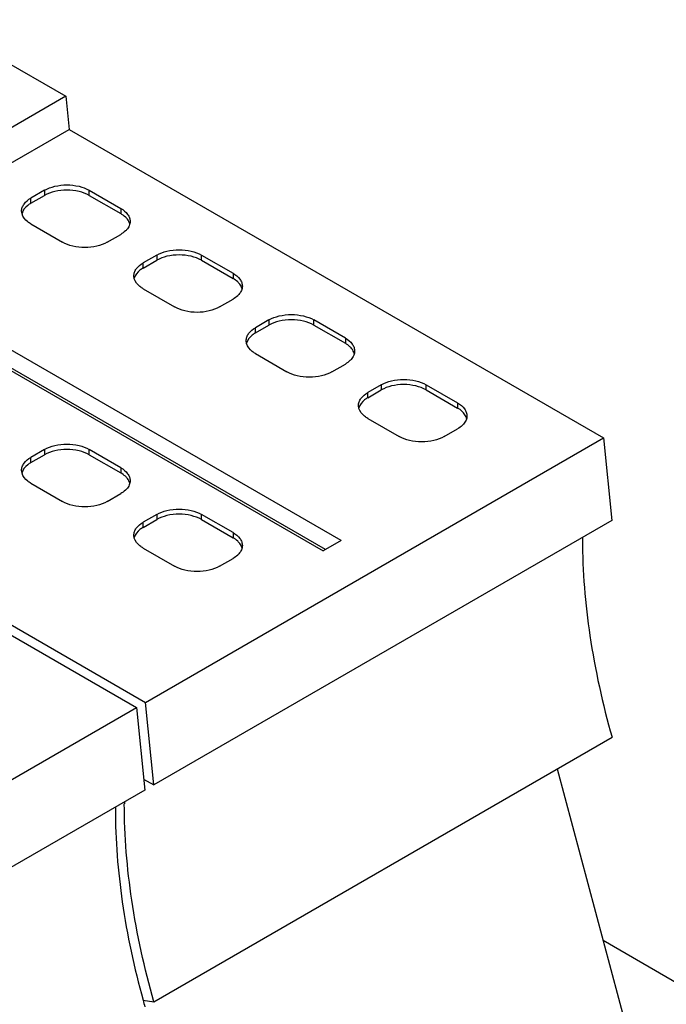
# Model space of a CAD drawing. Header units: inches. Extents: x 0 to 22, y 0 to 17.
# Tile 8 of 27: x 2.978 to 3.379, y 14.237 to 14.847. Entities that reach past the tile are written whole.
import ezdxf

# ---------------------------------------------------------------- set-up
doc = ezdxf.new("R2010")
doc.units = ezdxf.units.IN
doc.header["$LTSCALE"] = 1.21
doc.header["$MEASUREMENT"] = 0
doc.layers.get('0').update_dxf_attribs({"linetype": 'CONTINUOUS'})

msp = doc.modelspace()

# ---------------------------------------------------------------- linework, layer by layer
at = {"color": 7, "linetype": 'CONTINUOUS'}
for p, q in [((2.92462, 14.84729), (3.0069, 14.79979)), ((3.0069, 14.79979), (2.87049, 14.72103)), ((3.0069, 14.79979), (3.00895, 14.77932)), ((2.87254, 14.70055), (3.00895, 14.77932)), ((3.00895, 14.77932), (3.34023, 14.58804)), ((2.99364, 14.74154), (2.98528, 14.73672)), ((2.99364, 14.74154), (2.99364, 14.73833)), ((3.02147, 14.73833), (3.02147, 14.74154)), ((3.02147, 14.74154), (3.04096, 14.73029)), ((2.98528, 14.73351), (2.99364, 14.73833)), ((2.98528, 14.73351), (2.98528, 14.73672)), ((3.02147, 14.73833), (3.04096, 14.72708)), ((2.97976, 14.72691), (2.97952, 14.72868)), ((3.04096, 14.73029), (3.04096, 14.72708)), ((2.98528, 14.72065), (3.00477, 14.70939)), ((3.03261, 14.70939), (3.04096, 14.71422)), ((3.17758, 14.52442), (2.87254, 14.70055)), ((3.06323, 14.70136), (3.05488, 14.69654)), ((3.05488, 14.69332), (3.06323, 14.69814)), ((3.06323, 14.70136), (3.06323, 14.69814)), ((3.09107, 14.69814), (3.09107, 14.70136)), ((3.09107, 14.70136), (3.11056, 14.69011)), ((3.09107, 14.69814), (3.11056, 14.68689)), ((2.8614, 14.69412), (3.16645, 14.51799)), ((3.05488, 14.69332), (3.05488, 14.69654)), ((3.16784, 14.5188), (2.87373, 14.68861)), ((3.04936, 14.68673), (3.04912, 14.6885)), ((3.11056, 14.69011), (3.11056, 14.68689)), ((3.05488, 14.68046), (3.07437, 14.66921)), ((3.10221, 14.66921), (3.11056, 14.67403)), ((3.13283, 14.66117), (3.12448, 14.65635)), ((3.13283, 14.66117), (3.13283, 14.65796)), ((3.16067, 14.65796), (3.16067, 14.66117)), ((3.18016, 14.64992), (3.16067, 14.66117)), ((3.12448, 14.65314), (3.13283, 14.65796)), ((3.12448, 14.65314), (3.12448, 14.65635)), ((3.16067, 14.65796), (3.18016, 14.64671)), ((3.18016, 14.64992), (3.18016, 14.64671)), ((3.11895, 14.64654), (3.11871, 14.64831)), ((3.12448, 14.64028), (3.14397, 14.62903)), ((3.1718, 14.62903), (3.18016, 14.63385)), ((3.20243, 14.62099), (3.19408, 14.61617)), ((3.20243, 14.62099), (3.20243, 14.61777)), ((3.23027, 14.61777), (3.23027, 14.62099)), ((3.23027, 14.62099), (3.24975, 14.60974)), ((2.71942, 14.61215), (3.05071, 14.42087)), ((2.72499, 14.61536), (3.05627, 14.42408)), ((3.19408, 14.61295), (3.20243, 14.61777)), ((3.19408, 14.61295), (3.19408, 14.61617)), ((3.23027, 14.61777), (3.24975, 14.60652)), ((3.18855, 14.60636), (3.18831, 14.60813)), ((3.24975, 14.60974), (3.24975, 14.60652)), ((3.19408, 14.60009), (3.21356, 14.58884)), ((3.05627, 14.42408), (3.34023, 14.58804)), ((3.2414, 14.58884), (3.24975, 14.59366)), ((3.34023, 14.58804), (3.34536, 14.53686)), ((2.99364, 14.5808), (2.98528, 14.57598)), ((2.98528, 14.57277), (2.99364, 14.57759)), ((2.98528, 14.57277), (2.98528, 14.57598)), ((2.99364, 14.5808), (2.99364, 14.57759)), ((3.02147, 14.57759), (3.02147, 14.5808)), ((3.04096, 14.56955), (3.02147, 14.5808)), ((3.02147, 14.57759), (3.04096, 14.56634)), ((3.04096, 14.56955), (3.04096, 14.56634)), ((2.97976, 14.56617), (2.97952, 14.56795)), ((2.98528, 14.55991), (3.00477, 14.54866)), ((3.03261, 14.54866), (3.04096, 14.55348)), ((3.06323, 14.54062), (3.05488, 14.5358)), ((3.06323, 14.54062), (3.06323, 14.53741)), ((3.09107, 14.53741), (3.09107, 14.54062)), ((3.11056, 14.52937), (3.09107, 14.54062)), ((3.05488, 14.53258), (3.06323, 14.53741)), ((3.05488, 14.53258), (3.05488, 14.5358)), ((3.34536, 14.53686), (3.0614, 14.37291)), ((3.09107, 14.53741), (3.11056, 14.52615)), ((3.04936, 14.52599), (3.04912, 14.52776)), ((3.11056, 14.52937), (3.11056, 14.52615)), ((3.17758, 14.52442), (3.16645, 14.51799)), ((3.05488, 14.51972), (3.07437, 14.50847)), ((3.10221, 14.50847), (3.11056, 14.51329)), ((3.0614, 14.37291), (3.05627, 14.42408)), ((2.76675, 14.25692), (3.05071, 14.42087)), ((3.05071, 14.42087), (3.05583, 14.36969)), ((3.06152, 14.23854), (3.34547, 14.40249)), ((3.31152, 14.38289), (3.3648, 14.18309)), ((3.05515, 14.37652), (3.0614, 14.37291)), ((3.05583, 14.36969), (2.77188, 14.20574)), ((3.45987, 14.20717), (3.33991, 14.27643)), ((3.05493, 14.23957), (3.06152, 14.23854))]:
    msp.add_line(p, q, dxfattribs=at)
for centre, radius, start, end in [((3.68081, 14.52516), 0.35367, 179.80579, 180.00009), ((3.39686, 14.3612), 0.35367, 179.80579, 180.00009), ((3.39129, 14.35799), 0.35367, 179.80579, 180.00009), ((3.58127, 14.38438), 0.54606, 195.37525, 195.84093)]:
    msp.add_arc(centre, radius, start, end, dxfattribs=at)
for points, knots in [([(2.99364, 14.74154), (2.99561, 14.74268), (3.00021, 14.74435), (3.00755, 14.74515), (3.0149, 14.74435), (3.0195, 14.74268), (3.02147, 14.74154)], [0, 0, 0, 0, 0.237254, 0.5, 0.762746, 1, 1, 1, 1]), ([(3.02147, 14.73833), (3.0195, 14.73947), (3.0149, 14.74113), (3.00755, 14.74193), (3.00021, 14.74113), (2.99561, 14.73947), (2.99364, 14.73833)], [0, 0, 0, 0, 0.237254, 0.5, 0.762746, 1, 1, 1, 1]), ([(2.97952, 14.72868), (2.97952, 14.72943), (2.97979, 14.731), (2.98146, 14.73405), (2.98366, 14.73578), (2.98528, 14.73672)], [0, 0, 0, 0, 0.218409, 0.452256, 1, 1, 1, 1]), ([(2.98528, 14.73351), (2.98459, 14.7331), (2.98225, 14.73156), (2.98029, 14.72918), (2.97976, 14.72724)], [0, 0, 0, 0, 0.286027, 1, 1, 1, 1]), ([(3.04096, 14.73029), (3.04259, 14.72935), (3.04479, 14.72762), (3.04645, 14.72457), (3.04673, 14.723), (3.04673, 14.72225)], [0, 0, 0, 0, 0.547744, 0.781591, 1, 1, 1, 1]), ([(2.98528, 14.72065), (2.98459, 14.72105), (2.98225, 14.7226), (2.98029, 14.72497), (2.97976, 14.72691)], [0, 0, 0, 0, 0.286027, 1, 1, 1, 1]), ([(3.04459, 14.72419), (3.04435, 14.72446), (3.04327, 14.72557), (3.04199, 14.72648), (3.04096, 14.72708)], [0, 0, 0, 0, 0.234325, 1, 1, 1, 1]), ([(3.04653, 14.72065), (3.04645, 14.72096), (3.04604, 14.72225), (3.04527, 14.72341), (3.04459, 14.72419)], [0, 0, 0, 0, 0.237067, 1, 1, 1, 1]), ([(3.04673, 14.72225), (3.04673, 14.72135), (3.04632, 14.71945), (3.04524, 14.71785), (3.04459, 14.7171)], [0, 0, 0, 0, 0.47659, 1, 1, 1, 1]), ([(3.04459, 14.7171), (3.04435, 14.71683), (3.04327, 14.71572), (3.04199, 14.71481), (3.04096, 14.71422)], [0, 0, 0, 0, 0.234325, 1, 1, 1, 1]), ([(3.03261, 14.70939), (3.03063, 14.70825), (3.02604, 14.70659), (3.01869, 14.70579), (3.01134, 14.70659), (3.00675, 14.70825), (3.00477, 14.70939)], [0, 0, 0, 0, 0.237254, 0.5, 0.762746, 1, 1, 1, 1]), ([(3.06323, 14.70136), (3.06521, 14.7025), (3.0698, 14.70416), (3.07715, 14.70496), (3.0845, 14.70416), (3.0891, 14.7025), (3.09107, 14.70136)], [0, 0, 0, 0, 0.237254, 0.5, 0.762746, 1, 1, 1, 1]), ([(3.09107, 14.69814), (3.0891, 14.69928), (3.0845, 14.70095), (3.07715, 14.70175), (3.0698, 14.70095), (3.06521, 14.69928), (3.06323, 14.69814)], [0, 0, 0, 0, 0.237254, 0.5, 0.762746, 1, 1, 1, 1]), ([(3.04912, 14.6885), (3.04912, 14.68925), (3.04939, 14.69081), (3.05106, 14.69386), (3.05325, 14.6956), (3.05488, 14.69654)], [0, 0, 0, 0, 0.218409, 0.452256, 1, 1, 1, 1]), ([(3.05488, 14.69332), (3.05418, 14.69292), (3.05185, 14.69137), (3.04989, 14.689), (3.04936, 14.68706)], [0, 0, 0, 0, 0.286027, 1, 1, 1, 1]), ([(3.05488, 14.68046), (3.05418, 14.68087), (3.05185, 14.68241), (3.04989, 14.68478), (3.04936, 14.68673)], [0, 0, 0, 0, 0.286027, 1, 1, 1, 1]), ([(3.11056, 14.69011), (3.11219, 14.68917), (3.11438, 14.68744), (3.11605, 14.68438), (3.11632, 14.68282), (3.11632, 14.68207)], [0, 0, 0, 0, 0.547744, 0.781591, 1, 1, 1, 1]), ([(3.11419, 14.684), (3.11395, 14.68428), (3.11286, 14.68539), (3.11159, 14.6863), (3.11056, 14.68689)], [0, 0, 0, 0, 0.234325, 1, 1, 1, 1]), ([(3.11613, 14.68046), (3.11605, 14.68078), (3.11563, 14.68207), (3.11487, 14.68323), (3.11419, 14.684)], [0, 0, 0, 0, 0.237067, 1, 1, 1, 1]), ([(3.11632, 14.68207), (3.11632, 14.68117), (3.11591, 14.67926), (3.11484, 14.67766), (3.11419, 14.67692)], [0, 0, 0, 0, 0.47659, 1, 1, 1, 1]), ([(3.11419, 14.67692), (3.11395, 14.67665), (3.11286, 14.67554), (3.11159, 14.67463), (3.11056, 14.67403)], [0, 0, 0, 0, 0.234325, 1, 1, 1, 1]), ([(3.10221, 14.66921), (3.10023, 14.66807), (3.09564, 14.6664), (3.08829, 14.66561), (3.08094, 14.6664), (3.07634, 14.66807), (3.07437, 14.66921)], [0, 0, 0, 0, 0.237254, 0.5, 0.762746, 1, 1, 1, 1]), ([(3.13283, 14.66117), (3.13481, 14.66231), (3.1394, 14.66398), (3.14675, 14.66478), (3.1541, 14.66398), (3.15869, 14.66231), (3.16067, 14.66117)], [0, 0, 0, 0, 0.237254, 0.5, 0.762746, 1, 1, 1, 1]), ([(3.16067, 14.65796), (3.15869, 14.6591), (3.1541, 14.66077), (3.14675, 14.66156), (3.1394, 14.66077), (3.13481, 14.6591), (3.13283, 14.65796)], [0, 0, 0, 0, 0.237254, 0.5, 0.762746, 1, 1, 1, 1]), ([(3.11871, 14.64831), (3.11871, 14.64906), (3.11899, 14.65063), (3.12065, 14.65368), (3.12285, 14.65541), (3.12448, 14.65635)], [0, 0, 0, 0, 0.218409, 0.452256, 1, 1, 1, 1]), ([(3.12448, 14.65314), (3.12378, 14.65273), (3.12144, 14.65119), (3.11948, 14.64881), (3.11895, 14.64687)], [0, 0, 0, 0, 0.286027, 1, 1, 1, 1]), ([(3.18016, 14.64992), (3.18178, 14.64898), (3.18398, 14.64725), (3.18565, 14.6442), (3.18592, 14.64263), (3.18592, 14.64188)], [0, 0, 0, 0, 0.547744, 0.781591, 1, 1, 1, 1]), ([(3.12448, 14.64028), (3.12378, 14.64068), (3.12144, 14.64223), (3.11948, 14.6446), (3.11895, 14.64654)], [0, 0, 0, 0, 0.286027, 1, 1, 1, 1]), ([(3.18378, 14.64382), (3.18354, 14.64409), (3.18246, 14.6452), (3.18118, 14.64611), (3.18016, 14.64671)], [0, 0, 0, 0, 0.234325, 1, 1, 1, 1]), ([(3.18572, 14.64028), (3.18565, 14.64059), (3.18523, 14.64188), (3.18447, 14.64305), (3.18378, 14.64382)], [0, 0, 0, 0, 0.237067, 1, 1, 1, 1]), ([(3.18378, 14.63674), (3.18354, 14.63646), (3.18246, 14.63535), (3.18118, 14.63444), (3.18016, 14.63385)], [0, 0, 0, 0, 0.234325, 1, 1, 1, 1]), ([(3.18592, 14.64188), (3.18592, 14.64098), (3.18551, 14.63908), (3.18444, 14.63748), (3.18378, 14.63674)], [0, 0, 0, 0, 0.47659, 1, 1, 1, 1]), ([(3.1718, 14.62903), (3.16983, 14.62788), (3.16523, 14.62622), (3.15788, 14.62542), (3.15054, 14.62622), (3.14594, 14.62788), (3.14397, 14.62903)], [0, 0, 0, 0, 0.237254, 0.5, 0.762746, 1, 1, 1, 1]), ([(3.20243, 14.62099), (3.2044, 14.62213), (3.209, 14.6238), (3.21635, 14.62459), (3.22369, 14.6238), (3.22829, 14.62213), (3.23027, 14.62099)], [0, 0, 0, 0, 0.237254, 0.5, 0.762746, 1, 1, 1, 1]), ([(3.23027, 14.61777), (3.22829, 14.61892), (3.22369, 14.62058), (3.21635, 14.62138), (3.209, 14.62058), (3.2044, 14.61892), (3.20243, 14.61777)], [0, 0, 0, 0, 0.237254, 0.5, 0.762746, 1, 1, 1, 1]), ([(3.18831, 14.60813), (3.18831, 14.60888), (3.18859, 14.61044), (3.19025, 14.6135), (3.19245, 14.61523), (3.19408, 14.61617)], [0, 0, 0, 0, 0.218409, 0.452256, 1, 1, 1, 1]), ([(3.19408, 14.61295), (3.19338, 14.61255), (3.19104, 14.611), (3.18908, 14.60863), (3.18855, 14.60669)], [0, 0, 0, 0, 0.286027, 1, 1, 1, 1]), ([(3.19408, 14.60009), (3.19338, 14.6005), (3.19104, 14.60204), (3.18908, 14.60442), (3.18855, 14.60636)], [0, 0, 0, 0, 0.286027, 1, 1, 1, 1]), ([(3.24975, 14.60974), (3.25138, 14.6088), (3.25358, 14.60707), (3.25524, 14.60401), (3.25552, 14.60245), (3.25552, 14.6017)], [0, 0, 0, 0, 0.547744, 0.781591, 1, 1, 1, 1]), ([(3.25338, 14.60364), (3.25314, 14.60391), (3.25206, 14.60502), (3.25078, 14.60593), (3.24975, 14.60652)], [0, 0, 0, 0, 0.234325, 1, 1, 1, 1]), ([(3.25532, 14.60009), (3.25524, 14.60041), (3.25483, 14.6017), (3.25406, 14.60286), (3.25338, 14.60364)], [0, 0, 0, 0, 0.237067, 1, 1, 1, 1]), ([(3.25552, 14.6017), (3.25552, 14.6008), (3.25511, 14.5989), (3.25404, 14.59729), (3.25338, 14.59655)], [0, 0, 0, 0, 0.47659, 1, 1, 1, 1]), ([(3.25338, 14.59655), (3.25314, 14.59628), (3.25206, 14.59517), (3.25078, 14.59426), (3.24975, 14.59366)], [0, 0, 0, 0, 0.234325, 1, 1, 1, 1]), ([(3.2414, 14.58884), (3.23943, 14.5877), (3.23483, 14.58603), (3.22748, 14.58524), (3.22013, 14.58603), (3.21554, 14.5877), (3.21356, 14.58884)], [0, 0, 0, 0, 0.237254, 0.5, 0.762746, 1, 1, 1, 1]), ([(2.99364, 14.5808), (2.99561, 14.58195), (3.00021, 14.58361), (3.00755, 14.58441), (3.0149, 14.58361), (3.0195, 14.58195), (3.02147, 14.5808)], [0, 0, 0, 0, 0.237254, 0.5, 0.762746, 1, 1, 1, 1]), ([(2.97952, 14.56795), (2.97952, 14.5687), (2.97979, 14.57026), (2.98146, 14.57331), (2.98366, 14.57504), (2.98528, 14.57598)], [0, 0, 0, 0, 0.218409, 0.452256, 1, 1, 1, 1]), ([(3.02147, 14.57759), (3.0195, 14.57873), (3.0149, 14.5804), (3.00755, 14.58119), (3.00021, 14.5804), (2.99561, 14.57873), (2.99364, 14.57759)], [0, 0, 0, 0, 0.237254, 0.5, 0.762746, 1, 1, 1, 1]), ([(2.98528, 14.57277), (2.98459, 14.57236), (2.98225, 14.57082), (2.98029, 14.56845), (2.97976, 14.5665)], [0, 0, 0, 0, 0.286027, 1, 1, 1, 1]), ([(3.04096, 14.56955), (3.04259, 14.56861), (3.04479, 14.56688), (3.04645, 14.56383), (3.04673, 14.56227), (3.04673, 14.56152)], [0, 0, 0, 0, 0.547744, 0.781591, 1, 1, 1, 1]), ([(2.98528, 14.55991), (2.98459, 14.56031), (2.98225, 14.56186), (2.98029, 14.56423), (2.97976, 14.56617)], [0, 0, 0, 0, 0.286027, 1, 1, 1, 1]), ([(3.04459, 14.56345), (3.04435, 14.56372), (3.04327, 14.56484), (3.04199, 14.56575), (3.04096, 14.56634)], [0, 0, 0, 0, 0.234325, 1, 1, 1, 1]), ([(3.04653, 14.55991), (3.04645, 14.56022), (3.04604, 14.56151), (3.04527, 14.56268), (3.04459, 14.56345)], [0, 0, 0, 0, 0.237067, 1, 1, 1, 1]), ([(3.04673, 14.56152), (3.04673, 14.56062), (3.04632, 14.55871), (3.04524, 14.55711), (3.04459, 14.55637)], [0, 0, 0, 0, 0.47659, 1, 1, 1, 1]), ([(3.04459, 14.55637), (3.04435, 14.55609), (3.04327, 14.55498), (3.04199, 14.55407), (3.04096, 14.55348)], [0, 0, 0, 0, 0.234325, 1, 1, 1, 1]), ([(3.03261, 14.54866), (3.03063, 14.54752), (3.02604, 14.54585), (3.01869, 14.54505), (3.01134, 14.54585), (3.00675, 14.54752), (3.00477, 14.54866)], [0, 0, 0, 0, 0.237254, 0.5, 0.762746, 1, 1, 1, 1]), ([(3.06323, 14.54062), (3.06521, 14.54176), (3.0698, 14.54343), (3.07715, 14.54422), (3.0845, 14.54343), (3.0891, 14.54176), (3.09107, 14.54062)], [0, 0, 0, 0, 0.237254, 0.5, 0.762746, 1, 1, 1, 1]), ([(3.09107, 14.53741), (3.0891, 14.53855), (3.0845, 14.54021), (3.07715, 14.54101), (3.0698, 14.54021), (3.06521, 14.53855), (3.06323, 14.53741)], [0, 0, 0, 0, 0.237254, 0.5, 0.762746, 1, 1, 1, 1]), ([(3.04912, 14.52776), (3.04912, 14.52851), (3.04939, 14.53007), (3.05106, 14.53313), (3.05325, 14.53486), (3.05488, 14.5358)], [0, 0, 0, 0, 0.218409, 0.452256, 1, 1, 1, 1]), ([(3.05488, 14.53258), (3.05418, 14.53218), (3.05185, 14.53063), (3.04989, 14.52826), (3.04936, 14.52632)], [0, 0, 0, 0, 0.286027, 1, 1, 1, 1]), ([(3.11056, 14.52937), (3.11219, 14.52843), (3.11438, 14.5267), (3.11605, 14.52364), (3.11632, 14.52208), (3.11632, 14.52133)], [0, 0, 0, 0, 0.547744, 0.781591, 1, 1, 1, 1]), ([(3.05488, 14.51972), (3.05418, 14.52013), (3.05185, 14.52167), (3.04989, 14.52405), (3.04936, 14.52599)], [0, 0, 0, 0, 0.286027, 1, 1, 1, 1]), ([(3.11419, 14.52327), (3.11395, 14.52354), (3.11286, 14.52465), (3.11159, 14.52556), (3.11056, 14.52615)], [0, 0, 0, 0, 0.234325, 1, 1, 1, 1]), ([(3.11613, 14.51973), (3.11605, 14.52004), (3.11563, 14.52133), (3.11487, 14.52249), (3.11419, 14.52327)], [0, 0, 0, 0, 0.237067, 1, 1, 1, 1]), ([(3.11632, 14.52133), (3.11632, 14.52043), (3.11591, 14.51853), (3.11484, 14.51692), (3.11419, 14.51618)], [0, 0, 0, 0, 0.47659, 1, 1, 1, 1]), ([(3.32714, 14.52516), (3.32714, 14.5052), (3.3306, 14.46372), (3.33961, 14.42316), (3.34547, 14.40249)], [0, 0, 0, 0, 0.481652, 1, 1, 1, 1]), ([(3.11419, 14.51618), (3.11395, 14.51591), (3.11286, 14.5148), (3.11159, 14.51389), (3.11056, 14.51329)], [0, 0, 0, 0, 0.234325, 1, 1, 1, 1]), ([(3.10221, 14.50847), (3.10023, 14.50733), (3.09564, 14.50567), (3.08829, 14.50487), (3.08094, 14.50567), (3.07634, 14.50733), (3.07437, 14.50847)], [0, 0, 0, 0, 0.237254, 0.5, 0.762746, 1, 1, 1, 1]), ([(3.03761, 14.35799), (3.03761, 14.33872), (3.04084, 14.29873), (3.04927, 14.25956), (3.05476, 14.2396)], [0, 0, 0, 0, 0.482083, 1, 1, 1, 1]), ([(3.06152, 14.23854), (3.05566, 14.2592), (3.04665, 14.29977), (3.04318, 14.34124), (3.04318, 14.3612)], [0, 0, 0, 0, 0.518348, 1, 1, 1, 1])]:
    msp.add_open_spline(points, degree=3, knots=knots, dxfattribs=at)

doc.saveas('drawing.dxf')
